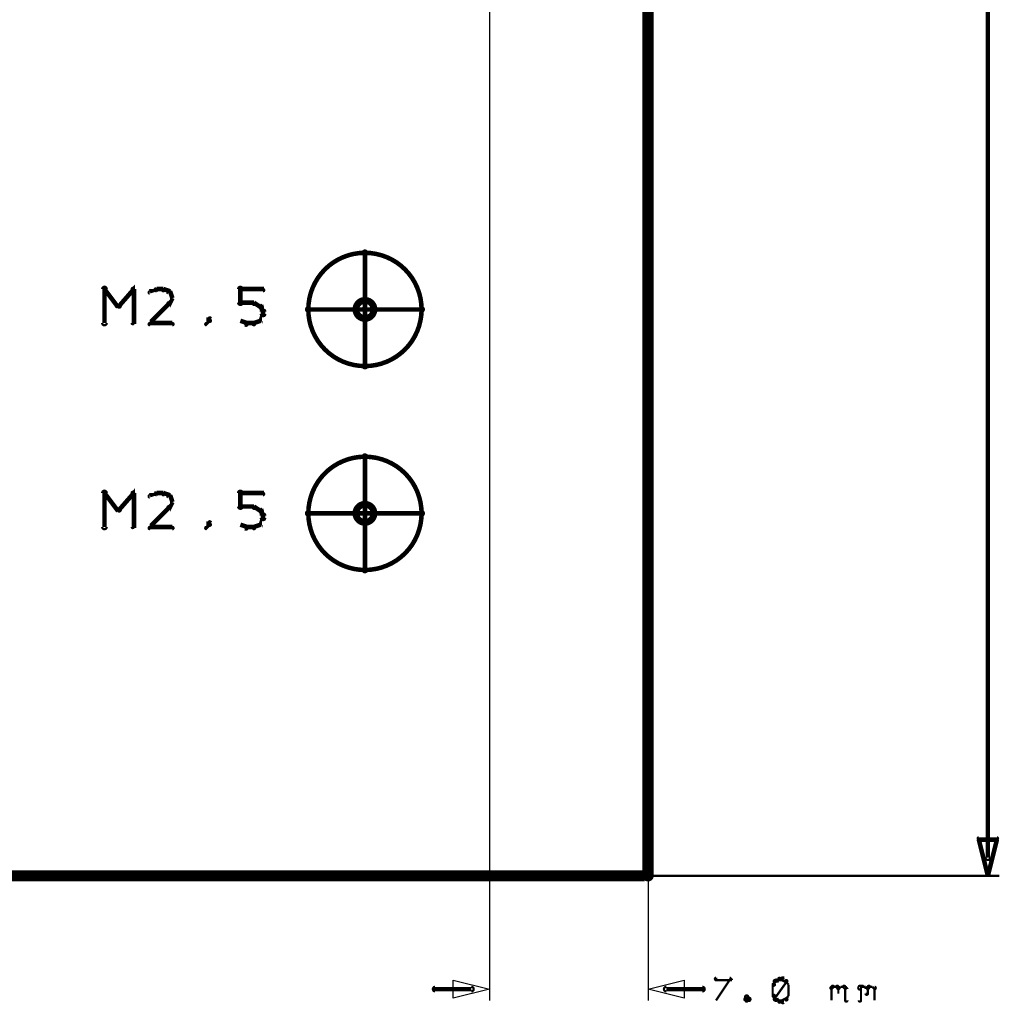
# Model space of a CAD drawing. Extents: x 26 to 524, y 33 to 520.
# Tile 41 of 95: x 203 to 246, y 228 to 271. Entities that reach past the tile are written whole.
import ezdxf

# ---------------------------------------------------------------- set-up
doc = ezdxf.new("R2010")
doc.units = 0
doc.layers.get('0').update_dxf_attribs({"linetype": 'CONTINUOUS'})
for name, color, linetype in [('BOTTOM', 22, 'CONTINUOUS'), ('COPPER', 2, 'CONTINUOUS'), ('DIMENSIONS', 3, 'CONTINUOUS'), ('DRAWING', 1, 'CONTINUOUS'), ('DRAWING2', 4, 'CONTINUOUS'), ('DRAWINGBOTTOM', 6, 'CONTINUOUS'), ('OUTLINES', 5, 'CONTINUOUS')]:
    doc.layers.add(name, color=color, linetype=linetype)

# ---------------------------------------------------------------- blocks, each defined once
blk = doc.blocks.new('M2')
at = {"const_width": 0.3}
blk.add_lwpolyline([(-0.4, 0, 1), (0.4, 0, 1)], format="xyb", close=True, dxfattribs=at)

msp = doc.modelspace()

# ---------------------------------------------------------------- linework, layer by layer
at = {"layer": 'DIMENSIONS', "color": 94}
for points, format in [([(245.4, 234.3, 0.1, 0.1, 1), (245.6, 234.3, 0, 0, 0), (245.5, 234.3, 0, 0, 0), (245.5, 234.3, 0.2, 0.2, 0), (245.5, 296.6, 0.2, 0.2, 0), (245.5, 296.6, 0, 0, 0), (245.5, 296.6, 0.1, 0.1, 0), (245.6, 296.6, 0.1, 0.1, 1), (245.4, 296.6, 0, 0, 0)], "xyseb"), ([(223.5, 284, 1), (223.5, 284), (223.5, 284), (223.5, 284), (223.5, 228), (223.5, 228), (223.5, 228), (223.5, 228, 1), (223.5, 228)], "xyb"), ([(230.5, 284, 1), (230.5, 284), (230.5, 284), (230.5, 284), (230.5, 228), (230.5, 228), (230.5, 228), (230.5, 228, 1), (230.5, 228)], "xyb"), ([(225.5, 233.5, 0.1, 0.1, 1), (225.5, 233.5, 0, 0, 0), (225.5, 233.5, 0, 0, 0), (225.5, 233.5, 0.1, 0.1, 0), (33, 233.5, 0.1, 0.1, 0), (33, 233.5, 0, 0, 0), (33, 233.5, 0.1, 0.1, 0), (33, 233.5, 0.1, 0.1, 1), (33, 233.5, 0, 0, 0)], "xyseb"), ([(228.5, 233.5, 0.1, 0.1, 1), (228.5, 233.5, 0, 0, 0), (228.5, 233.5, 0, 0, 0), (228.5, 233.5, 0.1, 0.1, 0), (50, 233.5, 0.1, 0.1, 0), (50, 233.5, 0, 0, 0), (50, 233.5, 0.1, 0.1, 0), (50, 233.5, 0.1, 0.1, 1), (50, 233.5, 0, 0, 0)], "xyseb"), ([(225.9, 233.5, 0.1, 0.1, 1), (225.9, 233.5, 0, 0, 0), (225.9, 233.5, 0, 0, 0), (225.9, 233.5, 0.1, 0.1, 0), (246, 233.5, 0.1, 0.1, 0), (246, 233.5, 0, 0, 0), (246, 233.5, 0.1, 0.1, 0), (246, 233.5, 0.1, 0.1, 1), (246, 233.5, 0, 0, 0)], "xyseb"), ([(234.1, 228.9, 0.1, 0.1, 1), (234.1, 229, 0, 0, 0), (234.1, 228.9, 0, 0, 0), (234.1, 228.9, 0.1, 0.1, 0), (233.5, 228.9, 0.1, 0.1, 0), (233.5, 228.9, 0, 0, 0), (233.5, 228.9, 0.1, 0.1, 0), (233.5, 229, 0.1, 0.1, 1), (233.5, 228.9, 0, 0, 0)], "xyseb"), ([(236.3, 228.9, 0.1, 0.1, 1), (236.3, 229, 0, 0, 0), (236.3, 228.9, 0, 0, 0), (236.3, 228.9, 0.1, 0.1, 0), (236.1, 228.8, 0.1, 0.1, 0), (236.1, 228.8, 0, 0, 0), (236.1, 228.8, 0.1, 0.1, 0), (236.1, 228.9, 0.1, 0.1, 1), (236.1, 228.8, 0, 0, 0)], "xyseb"), ([(236.4, 228.9, 0.1, 0.1, 1), (236.4, 229, 0, 0, 0), (236.4, 228.9, 0, 0, 0), (236.4, 228.9, 0.1, 0.1, 0), (236.3, 228.9, 0.1, 0.1, 0), (236.3, 228.9, 0, 0, 0), (236.3, 228.9, 0.1, 0.1, 0), (236.3, 229, 0.1, 0.1, 1), (236.3, 228.9, 0, 0, 0)], "xyseb"), ([(236.6, 228.8, 0.1, 0.1, 1), (236.6, 228.9, 0, 0, 0), (236.6, 228.8, 0, 0, 0), (236.6, 228.8, 0.1, 0.1, 0), (236.4, 228.9, 0.1, 0.1, 0), (236.4, 228.9, 0, 0, 0), (236.4, 228.9, 0.1, 0.1, 0), (236.5, 229, 0.1, 0.1, 1), (236.4, 228.9, 0, 0, 0)], "xyseb"), ([(222.7, 228.4, 0.1, 0.1, 1), (222.7, 228.6, 0, 0, 0), (222.7, 228.5, 0, 0, 0), (222.7, 228.5, 0.2, 0.2, 0), (221.1, 228.5, 0.2, 0.2, 0), (221.1, 228.5, 0, 0, 0), (221.1, 228.5, 0.1, 0.1, 0), (221.1, 228.6, 0.1, 0.1, 1), (221.1, 228.4, 0, 0, 0)], "xyseb"), ([(231.3, 228.6, 0.1, 0.1, 1), (231.3, 228.4, 0, 0, 0), (231.3, 228.5, 0, 0, 0), (231.3, 228.5, 0.2, 0.2, 0), (232.9, 228.5, 0.2, 0.2, 0), (232.9, 228.5, 0, 0, 0), (232.9, 228.5, 0.1, 0.1, 0), (232.9, 228.4, 0.1, 0.1, 1), (232.9, 228.6, 0, 0, 0)], "xyseb"), ([(233.5, 228, 0.1, 0.1, 1), (233.5, 228, 0, 0, 0), (233.5, 228, 0, 0, 0), (233.5, 228, 0.1, 0.1, 0), (234.1, 228.9, 0.1, 0.1, 0), (234.1, 228.9, 0, 0, 0), (234.1, 228.9, 0.1, 0.1, 0), (234.2, 228.9, 0.1, 0.1, 1), (234.1, 228.9, 0, 0, 0)], "xyseb"), ([(236.2, 228.8, 0.1, 0.1, 1), (236.1, 228.9, 0, 0, 0), (236.1, 228.8, 0, 0, 0), (236.1, 228.8, 0.1, 0.1, 0), (236, 228.7, 0.1, 0.1, 0), (236, 228.7, 0, 0, 0), (236, 228.7, 0.1, 0.1, 0), (236, 228.7, 0.1, 0.1, 1), (236.1, 228.7, 0, 0, 0)], "xyseb"), ([(236.1, 228.7, 0.1, 0.1, 1), (236, 228.7, 0, 0, 0), (236, 228.7, 0, 0, 0), (236, 228.7, 0.1, 0.1, 0), (236, 228.2, 0.1, 0.1, 0), (236, 228.2, 0, 0, 0), (236, 228.2, 0.1, 0.1, 0), (236, 228.2, 0.1, 0.1, 1), (236.1, 228.2, 0, 0, 0)], "xyseb"), ([(236.1, 228.1, 0.1, 0.1, 1), (236.2, 228, 0, 0, 0), (236.1, 228.1, 0, 0, 0), (236.1, 228.1, 0.1, 0.1, 0), (236.6, 228.8, 0.1, 0.1, 0), (236.6, 228.8, 0, 0, 0), (236.6, 228.8, 0.1, 0.1, 0), (236.6, 228.8, 0.1, 0.1, 1), (236.6, 228.9, 0, 0, 0)], "xyseb"), ([(236.7, 228.7, 0.1, 0.1, 1), (236.7, 228.7, 0, 0, 0), (236.7, 228.7, 0, 0, 0), (236.7, 228.7, 0.1, 0.1, 0), (236.6, 228.8, 0.1, 0.1, 0), (236.6, 228.8, 0, 0, 0), (236.6, 228.8, 0.1, 0.1, 0), (236.6, 228.9, 0.1, 0.1, 1), (236.6, 228.8, 0, 0, 0)], "xyseb"), ([(236.7, 228.2, 0.1, 0.1, 1), (236.7, 228.2, 0, 0, 0), (236.7, 228.2, 0, 0, 0), (236.7, 228.2, 0.1, 0.1, 0), (236.7, 228.7, 0.1, 0.1, 0), (236.7, 228.7, 0, 0, 0), (236.7, 228.7, 0.1, 0.1, 0), (236.7, 228.7, 0.1, 0.1, 1), (236.7, 228.7, 0, 0, 0)], "xyseb"), ([(238.6, 228.6, 0.1, 0.1, 1), (238.6, 228.5, 0, 0, 0), (238.6, 228.5, 0, 0, 0), (238.6, 228.5, 0.1, 0.1, 0), (238.7, 228.6, 0.1, 0.1, 0), (238.7, 228.6, 0, 0, 0), (238.7, 228.6, 0.1, 0.1, 0), (238.7, 228.6, 0.1, 0.1, 1), (238.6, 228.6, 0, 0, 0)], "xyseb"), ([(238.6, 228, 0.1, 0.1, 1), (238.6, 228, 0, 0, 0), (238.6, 228, 0, 0, 0), (238.6, 228, 0.1, 0.1, 0), (238.6, 228.6, 0.1, 0.1, 0), (238.6, 228.6, 0, 0, 0), (238.6, 228.6, 0.1, 0.1, 0), (238.6, 228.6, 0.1, 0.1, 1), (238.6, 228.6, 0, 0, 0)], "xyseb"), ([(238.7, 228.6, 0.1, 0.1, 1), (238.7, 228.6, 0, 0, 0), (238.7, 228.6, 0, 0, 0), (238.7, 228.6, 0.1, 0.1, 0), (238.8, 228.6, 0.1, 0.1, 0), (238.8, 228.6, 0, 0, 0), (238.8, 228.6, 0.1, 0.1, 0), (238.8, 228.6, 0.1, 0.1, 1), (238.8, 228.6, 0, 0, 0)], "xyseb"), ([(238.9, 228.6, 0.1, 0.1, 1), (238.8, 228.6, 0, 0, 0), (238.8, 228.6, 0, 0, 0), (238.8, 228.6, 0.1, 0.1, 0), (238.9, 228.5, 0.1, 0.1, 0), (238.9, 228.5, 0, 0, 0), (238.9, 228.5, 0.1, 0.1, 0), (238.9, 228.5, 0.1, 0.1, 1), (238.9, 228.6, 0, 0, 0)], "xyseb"), ([(238.9, 228.6, 0.1, 0.1, 1), (238.9, 228.5, 0, 0, 0), (238.9, 228.5, 0, 0, 0), (238.9, 228.5, 0.1, 0.1, 0), (239, 228.6, 0.1, 0.1, 0), (239, 228.6, 0, 0, 0), (239, 228.6, 0.1, 0.1, 0), (239, 228.6, 0.1, 0.1, 1), (239, 228.6, 0, 0, 0)], "xyseb"), ([(239, 228.6, 0.1, 0.1, 1), (239, 228.6, 0, 0, 0), (239, 228.6, 0, 0, 0), (239, 228.6, 0.1, 0.1, 0), (239.1, 228.6, 0.1, 0.1, 0), (239.1, 228.6, 0, 0, 0), (239.1, 228.6, 0.1, 0.1, 0), (239.1, 228.6, 0.1, 0.1, 1), (239.1, 228.6, 0, 0, 0)], "xyseb"), ([(239.2, 228.6, 0.1, 0.1, 1), (239.1, 228.6, 0, 0, 0), (239.1, 228.6, 0, 0, 0), (239.1, 228.6, 0.1, 0.1, 0), (239.2, 228.5, 0.1, 0.1, 0), (239.2, 228.5, 0, 0, 0), (239.2, 228.5, 0.1, 0.1, 0), (239.2, 228.5, 0.1, 0.1, 1), (239.2, 228.6, 0, 0, 0)], "xyseb"), ([(239.3, 228.5, 0.1, 0.1, 1), (239.2, 228.5, 0, 0, 0), (239.2, 228.5, 0, 0, 0), (239.2, 228.5, 0.1, 0.1, 0), (239.2, 228, 0.1, 0.1, 0), (239.2, 228, 0, 0, 0), (239.2, 228, 0.1, 0.1, 0), (239.2, 228, 0.1, 0.1, 1), (239.3, 228, 0, 0, 0)], "xyseb"), ([(239.8, 228.6, 0.1, 0.1, 1), (239.9, 228.5, 0, 0, 0), (239.9, 228.5, 0, 0, 0), (239.9, 228.5, 0.1, 0.1, 0), (239.9, 228.6, 0.1, 0.1, 0), (239.9, 228.6, 0, 0, 0), (239.9, 228.6, 0.1, 0.1, 0), (240, 228.6, 0.1, 0.1, 1), (239.9, 228.6, 0, 0, 0)], "xyseb"), ([(239.8, 228, 0.1, 0.1, 1), (239.9, 228, 0, 0, 0), (239.9, 228, 0, 0, 0), (239.9, 228, 0.1, 0.1, 0), (239.9, 228.6, 0.1, 0.1, 0), (239.9, 228.6, 0, 0, 0), (239.9, 228.6, 0.1, 0.1, 0), (239.9, 228.6, 0.1, 0.1, 1), (239.8, 228.6, 0, 0, 0)], "xyseb"), ([(239.9, 228.6, 0.1, 0.1, 1), (239.9, 228.6, 0, 0, 0), (239.9, 228.6, 0, 0, 0), (239.9, 228.6, 0.1, 0.1, 0), (240.1, 228.6, 0.1, 0.1, 0), (240.1, 228.6, 0, 0, 0), (240.1, 228.6, 0.1, 0.1, 0), (240.1, 228.6, 0.1, 0.1, 1), (240.1, 228.6, 0, 0, 0)], "xyseb"), ([(240.1, 228.6, 0.1, 0.1, 1), (240.1, 228.6, 0, 0, 0), (240.1, 228.6, 0, 0, 0), (240.1, 228.6, 0.1, 0.1, 0), (240.2, 228.5, 0.1, 0.1, 0), (240.2, 228.5, 0, 0, 0), (240.2, 228.5, 0.1, 0.1, 0), (240.2, 228.5, 0.1, 0.1, 1), (240.2, 228.6, 0, 0, 0)], "xyseb"), ([(240.2, 228.5, 0.1, 0.1, 1), (240.1, 228.5, 0, 0, 0), (240.2, 228.5, 0, 0, 0), (240.2, 228.5, 0.1, 0.1, 0), (240.2, 228.3, 0.1, 0.1, 0), (240.2, 228.3, 0, 0, 0), (240.2, 228.3, 0.1, 0.1, 0), (240.1, 228.3, 0.1, 0.1, 1), (240.2, 228.3, 0, 0, 0)], "xyseb"), ([(240.2, 228.6, 0.1, 0.1, 1), (240.2, 228.5, 0, 0, 0), (240.2, 228.5, 0, 0, 0), (240.2, 228.5, 0.1, 0.1, 0), (240.3, 228.6, 0.1, 0.1, 0), (240.3, 228.6, 0, 0, 0), (240.3, 228.6, 0.1, 0.1, 0), (240.3, 228.6, 0.1, 0.1, 1), (240.2, 228.6, 0, 0, 0)], "xyseb"), ([(240.3, 228.6, 0.1, 0.1, 1), (240.3, 228.6, 0, 0, 0), (240.3, 228.6, 0, 0, 0), (240.3, 228.6, 0.1, 0.1, 0), (240.4, 228.6, 0.1, 0.1, 0), (240.4, 228.6, 0, 0, 0), (240.4, 228.6, 0.1, 0.1, 0), (240.4, 228.6, 0.1, 0.1, 1), (240.4, 228.6, 0, 0, 0)], "xyseb"), ([(240.4, 228.6, 0.1, 0.1, 1), (240.4, 228.6, 0, 0, 0), (240.4, 228.6, 0, 0, 0), (240.4, 228.6, 0.1, 0.1, 0), (240.5, 228.5, 0.1, 0.1, 0), (240.5, 228.5, 0, 0, 0), (240.5, 228.5, 0.1, 0.1, 0), (240.5, 228.5, 0.1, 0.1, 1), (240.5, 228.6, 0, 0, 0)], "xyseb"), ([(234.9, 228.1, 0.1, 0.1, 1), (234.8, 228.2, 0, 0, 0), (234.9, 228.1, 0, 0, 0), (234.9, 228.1, 0.1, 0.1, 0), (234.8, 228.1, 0.1, 0.1, 0), (234.8, 228.1, 0, 0, 0), (234.8, 228.1, 0.1, 0.1, 0), (234.8, 228.1, 0.1, 0.1, 1), (234.8, 228, 0, 0, 0)], "xyseb"), ([(234.8, 228.1, 0.1, 0.1, 1), (234.8, 228, 0, 0, 0), (234.8, 228.1, 0, 0, 0), (234.8, 228.1, 0.1, 0.1, 0), (234.9, 228, 0.1, 0.1, 0), (234.9, 228, 0, 0, 0), (234.9, 228, 0.1, 0.1, 0), (234.8, 228, 0.1, 0.1, 1), (234.9, 228, 0, 0, 0)], "xyseb"), ([(234.9, 228, 0.1, 0.1, 1), (235, 228.1, 0, 0, 0), (234.9, 228.1, 0, 0, 0), (234.9, 228.1, 0.1, 0.1, 0), (234.9, 228.1, 0.1, 0.1, 0), (234.9, 228.1, 0, 0, 0), (234.9, 228.1, 0.1, 0.1, 0), (234.9, 228.2, 0.1, 0.1, 1), (234.8, 228.1, 0, 0, 0)], "xyseb"), ([(234.8, 228, 0.1, 0.1, 1), (234.9, 228, 0, 0, 0), (234.9, 228, 0, 0, 0), (234.9, 228, 0.1, 0.1, 0), (234.9, 228.1, 0.1, 0.1, 0), (234.9, 228.1, 0, 0, 0), (234.9, 228.1, 0.1, 0.1, 0), (235, 228, 0.1, 0.1, 1), (234.9, 228.1, 0, 0, 0)], "xyseb"), ([(236.1, 228.2, 0.1, 0.1, 1), (236, 228.2, 0, 0, 0), (236, 228.2, 0, 0, 0), (236, 228.2, 0.1, 0.1, 0), (236.1, 228.1, 0.1, 0.1, 0), (236.1, 228.1, 0, 0, 0), (236.1, 228.1, 0.1, 0.1, 0), (236.1, 228, 0.1, 0.1, 1), (236.2, 228.1, 0, 0, 0)], "xyseb"), ([(236.4, 228, 0.1, 0.1, 1), (236.5, 227.9, 0, 0, 0), (236.4, 228, 0, 0, 0), (236.4, 228, 0.1, 0.1, 0), (236.6, 228.1, 0.1, 0.1, 0), (236.6, 228.1, 0, 0, 0), (236.6, 228.1, 0.1, 0.1, 0), (236.6, 228, 0.1, 0.1, 1), (236.6, 228.1, 0, 0, 0)], "xyseb"), ([(236.6, 228.1, 0.1, 0.1, 1), (236.6, 228, 0, 0, 0), (236.6, 228.1, 0, 0, 0), (236.6, 228.1, 0.1, 0.1, 0), (236.7, 228.2, 0.1, 0.1, 0), (236.7, 228.2, 0, 0, 0), (236.7, 228.2, 0.1, 0.1, 0), (236.7, 228.2, 0.1, 0.1, 1), (236.7, 228.2, 0, 0, 0)], "xyseb"), ([(238.9, 228.5, 0.1, 0.1, 1), (238.9, 228.5, 0, 0, 0), (238.9, 228.5, 0, 0, 0), (238.9, 228.5, 0.1, 0.1, 0), (238.9, 228.3, 0.1, 0.1, 0), (238.9, 228.3, 0, 0, 0), (238.9, 228.3, 0.1, 0.1, 0), (238.9, 228.3, 0.1, 0.1, 1), (238.9, 228.3, 0, 0, 0)], "xyseb"), ([(240.5, 228.5, 0.1, 0.1, 1), (240.5, 228.5, 0, 0, 0), (240.5, 228.5, 0, 0, 0), (240.5, 228.5, 0.1, 0.1, 0), (240.5, 228, 0.1, 0.1, 0), (240.5, 228, 0, 0, 0), (240.5, 228, 0.1, 0.1, 0), (240.5, 228, 0.1, 0.1, 1), (240.5, 228, 0, 0, 0)], "xyseb"), ([(236.1, 228.1, 0.1, 0.1, 1), (236.1, 228, 0, 0, 0), (236.1, 228.1, 0, 0, 0), (236.1, 228.1, 0.1, 0.1, 0), (236.3, 228, 0.1, 0.1, 0), (236.3, 228, 0, 0, 0), (236.3, 228, 0.1, 0.1, 0), (236.3, 227.9, 0.1, 0.1, 1), (236.3, 228, 0, 0, 0)], "xyseb"), ([(236.3, 228, 0.1, 0.1, 1), (236.3, 227.9, 0, 0, 0), (236.3, 228, 0, 0, 0), (236.3, 228, 0.1, 0.1, 0), (236.4, 228, 0.1, 0.1, 0), (236.4, 228, 0, 0, 0), (236.4, 228, 0.1, 0.1, 0), (236.4, 227.9, 0.1, 0.1, 1), (236.4, 228, 0, 0, 0)], "xyseb")]:
    msp.add_lwpolyline(points, format=format, dxfattribs=at)
for points, format in [([(245.5, 233.5, 0.1, 0.1, 1), (245.5, 233.5, 0, 0, 0), (245.5, 233.5, 0, 0, 0), (245.5, 233.5, 0.2, 0.2, 0), (245.1, 235.1, 0, 0, 0), (245.1, 235.1, 0.1, 0.1, 0), (245.1, 235.1, 0.1, 0.1, 1), (245.1, 235.1, 0, 0, 0), (245.1, 235.2, 0.1, 0.1, 1), (245.1, 235.1, 0, 0, 0), (245.1, 235.1, 0, 0, 0), (245.1, 235.1, 0.2, 0.2, 0), (245.9, 235.1, 0, 0, 0), (245.9, 235.1, 0.1, 0.1, 0), (245.9, 235.1, 0.1, 0.1, 1), (245.9, 235.2, 0, 0, 0), (245.9, 235.1, 0.1, 0.1, 1), (245.9, 235.1, 0, 0, 0), (245.9, 235.1, 0, 0, 0), (245.9, 235.1, 0.2, 0.2, 0), (245.5, 233.5, 0.2, 0.2, 0), (245.5, 233.5, 0, 0, 0), (245.5, 233.5, 0.1, 0.1, 0), (245.5, 233.5, 0.1, 0.1, 1), (245.5, 233.5, 0, 0, 0)], "xyseb"), ([(223.5, 228.5, 1), (223.5, 228.5), (223.5, 228.5), (223.5, 228.5), (221.9, 228.1), (221.9, 228.1), (221.9, 228.1, 1), (221.9, 228.1), (221.9, 228.1, 1), (221.9, 228.1), (221.9, 228.1), (221.9, 228.1), (221.9, 228.9), (221.9, 228.9), (221.9, 228.9, 1), (221.9, 228.9), (221.9, 228.9, 1), (221.9, 228.9), (221.9, 228.9), (221.9, 228.9), (223.5, 228.5), (223.5, 228.5), (223.5, 228.5), (223.5, 228.5, 1), (223.5, 228.5)], "xyb"), ([(230.5, 228.5, 1), (230.5, 228.5), (230.5, 228.5), (230.5, 228.5), (232.1, 228.9), (232.1, 228.9), (232.1, 228.9, 1), (232.1, 228.9), (232.1, 228.9, 1), (232.1, 228.9), (232.1, 228.9), (232.1, 228.9), (232.1, 228.1), (232.1, 228.1), (232.1, 228.1, 1), (232.1, 228.1), (232.1, 228.1, 1), (232.1, 228.1), (232.1, 228.1), (232.1, 228.1), (230.5, 228.5), (230.5, 228.5), (230.5, 228.5), (230.5, 228.5, 1), (230.5, 228.5)], "xyb")]:
    msp.add_lwpolyline(points, format=format, close=True, dxfattribs=at)
at = {"layer": 'DRAWING', "color": 2}
for points in [[(75.5, 233.5, 0.5, 0.5, 0), (230.5, 233.5, 0, 0, 0), (230.5, 233.5, 0.3, 0.3, 0), (230.5, 233.4, 0.3, 0.3, 1), (230.5, 233.6, 0, 0, 0), (230.4, 233.5, 0.3, 0.3, 1), (230.6, 233.5, 0, 0, 0), (230.5, 233.5, 0, 0, 0), (230.5, 233.5, 0.5, 0.5, 0), (230.5, 363.5, 0, 0, 0), (230.5, 363.5, 0.3, 0.3, 0), (230.6, 363.5, 0.3, 0.3, 1), (230.4, 363.5, 0, 0, 0), (230.5, 363.4, 0.3, 0.3, 1), (230.5, 363.6, 0, 0, 0), (230.5, 363.5, 0, 0, 0), (230.5, 363.5, 0.5, 0.5, 0), (75.5, 363.5, 0, 0, 0)], [(206.4, 257.9, 0.1, 0.1, 1), (206.6, 257.9, 0, 0, 0), (206.5, 257.9, 0, 0, 0), (206.5, 257.9, 0.2, 0.2, 0), (206.5, 259.4, 0.2, 0.2, 0), (206.5, 259.4, 0, 0, 0), (206.5, 259.4, 0.1, 0.1, 0), (206.6, 259.4, 0.1, 0.1, 1), (206.4, 259.4, 0, 0, 0)], [(206.5, 259.4, 0.1, 0.1, 1), (206.5, 259.3, 0, 0, 0), (206.5, 259.4, 0, 0, 0), (206.5, 259.4, 0.2, 0.2, 0), (207.1, 258.6, 0.2, 0.2, 0), (207.1, 258.6, 0, 0, 0), (207.1, 258.6, 0.1, 0.1, 0), (207.1, 258.6, 0.1, 0.1, 1), (207.2, 258.7, 0, 0, 0)], [(207.1, 258.7, 0.1, 0.1, 1), (207.2, 258.6, 0, 0, 0), (207.1, 258.6, 0, 0, 0), (207.1, 258.6, 0.2, 0.2, 0), (207.8, 259.4, 0.2, 0.2, 0), (207.8, 259.4, 0, 0, 0), (207.8, 259.4, 0.1, 0.1, 0), (207.8, 259.3, 0.1, 0.1, 1), (207.7, 259.4, 0, 0, 0)], [(207.8, 259.4, 0.1, 0.1, 1), (207.7, 259.4, 0, 0, 0), (207.8, 259.4, 0, 0, 0), (207.8, 259.4, 0.2, 0.2, 0), (207.8, 257.9, 0.2, 0.2, 0), (207.8, 257.9, 0, 0, 0), (207.8, 257.9, 0.1, 0.1, 0), (207.7, 257.9, 0.1, 0.1, 1), (207.8, 257.9, 0, 0, 0)], [(208.8, 259.3, 0.1, 0.1, 1), (208.7, 259.4, 0, 0, 0), (208.8, 259.4, 0, 0, 0), (208.8, 259.4, 0.2, 0.2, 0), (208.5, 259.3, 0.2, 0.2, 0), (208.5, 259.3, 0, 0, 0), (208.5, 259.3, 0.1, 0.1, 0), (208.5, 259.3, 0.1, 0.1, 1), (208.5, 259.2, 0, 0, 0)], [(209.1, 259.3, 0.1, 0.1, 1), (209.1, 259.4, 0, 0, 0), (209.1, 259.4, 0, 0, 0), (209.1, 259.4, 0.2, 0.2, 0), (208.8, 259.4, 0.2, 0.2, 0), (208.8, 259.4, 0, 0, 0), (208.8, 259.4, 0.1, 0.1, 0), (208.8, 259.4, 0.1, 0.1, 1), (208.8, 259.3, 0, 0, 0)], [(209.4, 259.2, 0.1, 0.1, 1), (209.4, 259.3, 0, 0, 0), (209.4, 259.3, 0, 0, 0), (209.4, 259.3, 0.2, 0.2, 0), (209.1, 259.4, 0.2, 0.2, 0), (209.1, 259.4, 0, 0, 0), (209.1, 259.4, 0.1, 0.1, 0), (209.1, 259.4, 0.1, 0.1, 1), (209.1, 259.3, 0, 0, 0)], [(212.4, 258.8, 0.1, 0.1, 1), (212.6, 258.8, 0, 0, 0), (212.5, 258.8, 0, 0, 0), (212.5, 258.8, 0.2, 0.2, 0), (212.5, 259.4, 0.2, 0.2, 0), (212.5, 259.4, 0, 0, 0), (212.5, 259.4, 0.1, 0.1, 0), (212.6, 259.4, 0.1, 0.1, 1), (212.4, 259.4, 0, 0, 0)], [(212.5, 259.4, 0.1, 0.1, 1), (212.5, 259.3, 0, 0, 0), (212.5, 259.4, 0, 0, 0), (212.5, 259.4, 0.2, 0.2, 0), (213.5, 259.4, 0.2, 0.2, 0), (213.5, 259.4, 0, 0, 0), (213.5, 259.4, 0.1, 0.1, 0), (213.5, 259.3, 0.1, 0.1, 1), (213.5, 259.4, 0, 0, 0)], [(209.5, 259, 0.1, 0.1, 1), (209.5, 259, 0, 0, 0), (209.5, 259, 0, 0, 0), (209.5, 259, 0.2, 0.2, 0), (209.4, 259.3, 0.2, 0.2, 0), (209.4, 259.3, 0, 0, 0), (209.4, 259.3, 0.1, 0.1, 0), (209.4, 259.3, 0.1, 0.1, 1), (209.3, 259.2, 0, 0, 0)], [(209.3, 258.8, 0.1, 0.1, 1), (209.4, 258.7, 0, 0, 0), (209.4, 258.8, 0, 0, 0), (209.4, 258.8, 0.2, 0.2, 0), (209.5, 259, 0.2, 0.2, 0), (209.5, 259, 0, 0, 0), (209.5, 259, 0.1, 0.1, 0), (209.5, 259, 0.1, 0.1, 1), (209.5, 259, 0, 0, 0)], [(208.5, 257.9, 0.1, 0.1, 1), (208.5, 257.8, 0, 0, 0), (208.5, 257.9, 0, 0, 0), (208.5, 257.9, 0.2, 0.2, 0), (209.4, 258.8, 0.2, 0.2, 0), (209.4, 258.8, 0, 0, 0), (209.4, 258.8, 0.1, 0.1, 0), (209.4, 258.7, 0.1, 0.1, 1), (209.3, 258.8, 0, 0, 0)], [(213.1, 258.7, 0.1, 0.1, 1), (213.1, 258.8, 0, 0, 0), (213.1, 258.8, 0, 0, 0), (213.1, 258.8, 0.2, 0.2, 0), (212.5, 258.8, 0.2, 0.2, 0), (212.5, 258.8, 0, 0, 0), (212.5, 258.8, 0.1, 0.1, 0), (212.5, 258.8, 0.1, 0.1, 1), (212.5, 258.7, 0, 0, 0)], [(213.4, 258.6, 0.1, 0.1, 1), (213.4, 258.7, 0, 0, 0), (213.4, 258.6, 0, 0, 0), (213.4, 258.6, 0.2, 0.2, 0), (213.1, 258.8, 0.2, 0.2, 0), (213.1, 258.8, 0, 0, 0), (213.1, 258.8, 0.1, 0.1, 0), (213.1, 258.8, 0.1, 0.1, 1), (213.1, 258.7, 0, 0, 0)], [(213.3, 258, 0.1, 0.1, 1), (213.4, 258, 0, 0, 0), (213.4, 258, 0, 0, 0), (213.4, 258, 0.2, 0.2, 0), (213.5, 258.3, 0.2, 0.2, 0), (213.5, 258.3, 0, 0, 0), (213.5, 258.3, 0.1, 0.1, 0), (213.5, 258.2, 0.1, 0.1, 1), (213.5, 258.3, 0, 0, 0)], [(213.5, 258.4, 0.1, 0.1, 1), (213.5, 258.4, 0, 0, 0), (213.5, 258.4, 0, 0, 0), (213.5, 258.4, 0.2, 0.2, 0), (213.4, 258.6, 0.2, 0.2, 0), (213.4, 258.6, 0, 0, 0), (213.4, 258.6, 0.1, 0.1, 0), (213.4, 258.6, 0.1, 0.1, 1), (213.3, 258.6, 0, 0, 0)], [(213.4, 258.3, 0.1, 0.1, 1), (213.6, 258.3, 0, 0, 0), (213.5, 258.3, 0, 0, 0), (213.5, 258.3, 0.2, 0.2, 0), (213.5, 258.4, 0.2, 0.2, 0), (213.5, 258.4, 0, 0, 0), (213.5, 258.4, 0.1, 0.1, 0), (213.6, 258.4, 0.1, 0.1, 1), (213.4, 258.4, 0, 0, 0)], [(211.1, 258, 0.1, 0.1, 1), (211.2, 258, 0, 0, 0), (211.1, 258, 0, 0, 0), (211.1, 258, 0.2, 0.2, 0), (211.1, 258.1, 0.2, 0.2, 0), (211.1, 258.1, 0, 0, 0), (211.1, 258.1, 0.1, 0.1, 0), (211.2, 258.1, 0.1, 0.1, 1), (211.1, 258.1, 0, 0, 0)], [(209.5, 257.8, 0.1, 0.1, 1), (209.5, 257.9, 0, 0, 0), (209.5, 257.9, 0, 0, 0), (209.5, 257.9, 0.2, 0.2, 0), (208.5, 257.9, 0.2, 0.2, 0), (208.5, 257.9, 0, 0, 0), (208.5, 257.9, 0.1, 0.1, 0), (208.5, 257.9, 0.1, 0.1, 1), (208.5, 257.8, 0, 0, 0)], [(211, 257.9, 0.1, 0.1, 1), (211, 257.8, 0, 0, 0), (211, 257.9, 0, 0, 0), (211, 257.9, 0.2, 0.2, 0), (211.1, 258, 0.2, 0.2, 0), (211.1, 258, 0, 0, 0), (211.1, 258, 0.1, 0.1, 0), (211.2, 258, 0.1, 0.1, 1), (211.1, 258, 0, 0, 0)], [(212.5, 258, 0.1, 0.1, 1), (212.5, 258, 0, 0, 0), (212.5, 258, 0, 0, 0), (212.5, 258, 0.2, 0.2, 0), (212.8, 257.9, 0.2, 0.2, 0), (212.8, 257.9, 0, 0, 0), (212.8, 257.9, 0.1, 0.1, 0), (212.7, 257.8, 0.1, 0.1, 1), (212.8, 257.9, 0, 0, 0)], [(212.8, 257.9, 0.1, 0.1, 1), (212.8, 257.8, 0, 0, 0), (212.8, 257.9, 0, 0, 0), (212.8, 257.9, 0.2, 0.2, 0), (213.1, 257.9, 0.2, 0.2, 0), (213.1, 257.9, 0, 0, 0), (213.1, 257.9, 0.1, 0.1, 0), (213.1, 257.8, 0.1, 0.1, 1), (213.1, 257.9, 0, 0, 0)], [(213.1, 257.9, 0.1, 0.1, 1), (213.1, 257.8, 0, 0, 0), (213.1, 257.9, 0, 0, 0), (213.1, 257.9, 0.2, 0.2, 0), (213.4, 258, 0.2, 0.2, 0), (213.4, 258, 0, 0, 0), (213.4, 258, 0.1, 0.1, 0), (213.4, 258, 0.1, 0.1, 1), (213.4, 258, 0, 0, 0)], [(206.4, 248.9, 0.1, 0.1, 1), (206.6, 248.9, 0, 0, 0), (206.5, 248.9, 0, 0, 0), (206.5, 248.9, 0.2, 0.2, 0), (206.5, 250.4, 0.2, 0.2, 0), (206.5, 250.4, 0, 0, 0), (206.5, 250.4, 0.1, 0.1, 0), (206.6, 250.4, 0.1, 0.1, 1), (206.4, 250.4, 0, 0, 0)], [(206.5, 250.4, 0.1, 0.1, 1), (206.5, 250.3, 0, 0, 0), (206.5, 250.4, 0, 0, 0), (206.5, 250.4, 0.2, 0.2, 0), (207.1, 249.6, 0.2, 0.2, 0), (207.1, 249.6, 0, 0, 0), (207.1, 249.6, 0.1, 0.1, 0), (207.1, 249.6, 0.1, 0.1, 1), (207.2, 249.7, 0, 0, 0)], [(207.1, 249.7, 0.1, 0.1, 1), (207.2, 249.6, 0, 0, 0), (207.1, 249.6, 0, 0, 0), (207.1, 249.6, 0.2, 0.2, 0), (207.8, 250.4, 0.2, 0.2, 0), (207.8, 250.4, 0, 0, 0), (207.8, 250.4, 0.1, 0.1, 0), (207.8, 250.3, 0.1, 0.1, 1), (207.7, 250.4, 0, 0, 0)], [(207.8, 250.4, 0.1, 0.1, 1), (207.7, 250.4, 0, 0, 0), (207.8, 250.4, 0, 0, 0), (207.8, 250.4, 0.2, 0.2, 0), (207.8, 248.9, 0.2, 0.2, 0), (207.8, 248.9, 0, 0, 0), (207.8, 248.9, 0.1, 0.1, 0), (207.7, 248.9, 0.1, 0.1, 1), (207.8, 248.9, 0, 0, 0)], [(208.8, 250.3, 0.1, 0.1, 1), (208.7, 250.4, 0, 0, 0), (208.8, 250.4, 0, 0, 0), (208.8, 250.4, 0.2, 0.2, 0), (208.5, 250.3, 0.2, 0.2, 0), (208.5, 250.3, 0, 0, 0), (208.5, 250.3, 0.1, 0.1, 0), (208.5, 250.3, 0.1, 0.1, 1), (208.5, 250.2, 0, 0, 0)], [(209.1, 250.3, 0.1, 0.1, 1), (209.1, 250.4, 0, 0, 0), (209.1, 250.4, 0, 0, 0), (209.1, 250.4, 0.2, 0.2, 0), (208.8, 250.4, 0.2, 0.2, 0), (208.8, 250.4, 0, 0, 0), (208.8, 250.4, 0.1, 0.1, 0), (208.8, 250.4, 0.1, 0.1, 1), (208.8, 250.3, 0, 0, 0)], [(209.4, 250.2, 0.1, 0.1, 1), (209.4, 250.3, 0, 0, 0), (209.4, 250.3, 0, 0, 0), (209.4, 250.3, 0.2, 0.2, 0), (209.1, 250.4, 0.2, 0.2, 0), (209.1, 250.4, 0, 0, 0), (209.1, 250.4, 0.1, 0.1, 0), (209.1, 250.4, 0.1, 0.1, 1), (209.1, 250.3, 0, 0, 0)], [(209.5, 250, 0.1, 0.1, 1), (209.5, 250, 0, 0, 0), (209.5, 250, 0, 0, 0), (209.5, 250, 0.2, 0.2, 0), (209.4, 250.3, 0.2, 0.2, 0), (209.4, 250.3, 0, 0, 0), (209.4, 250.3, 0.1, 0.1, 0), (209.4, 250.3, 0.1, 0.1, 1), (209.3, 250.2, 0, 0, 0)], [(212.4, 249.8, 0.1, 0.1, 1), (212.6, 249.8, 0, 0, 0), (212.5, 249.8, 0, 0, 0), (212.5, 249.8, 0.2, 0.2, 0), (212.5, 250.4, 0.2, 0.2, 0), (212.5, 250.4, 0, 0, 0), (212.5, 250.4, 0.1, 0.1, 0), (212.6, 250.4, 0.1, 0.1, 1), (212.4, 250.4, 0, 0, 0)], [(212.5, 250.4, 0.1, 0.1, 1), (212.5, 250.3, 0, 0, 0), (212.5, 250.4, 0, 0, 0), (212.5, 250.4, 0.2, 0.2, 0), (213.5, 250.4, 0.2, 0.2, 0), (213.5, 250.4, 0, 0, 0), (213.5, 250.4, 0.1, 0.1, 0), (213.5, 250.3, 0.1, 0.1, 1), (213.5, 250.4, 0, 0, 0)], [(208.5, 248.9, 0.1, 0.1, 1), (208.5, 248.8, 0, 0, 0), (208.5, 248.9, 0, 0, 0), (208.5, 248.9, 0.2, 0.2, 0), (209.4, 249.8, 0.2, 0.2, 0), (209.4, 249.8, 0, 0, 0), (209.4, 249.8, 0.1, 0.1, 0), (209.4, 249.7, 0.1, 0.1, 1), (209.3, 249.8, 0, 0, 0)], [(209.3, 249.8, 0.1, 0.1, 1), (209.4, 249.7, 0, 0, 0), (209.4, 249.8, 0, 0, 0), (209.4, 249.8, 0.2, 0.2, 0), (209.5, 250, 0.2, 0.2, 0), (209.5, 250, 0, 0, 0), (209.5, 250, 0.1, 0.1, 0), (209.5, 250, 0.1, 0.1, 1), (209.5, 250, 0, 0, 0)], [(213.1, 249.7, 0.1, 0.1, 1), (213.1, 249.8, 0, 0, 0), (213.1, 249.8, 0, 0, 0), (213.1, 249.8, 0.2, 0.2, 0), (212.5, 249.8, 0.2, 0.2, 0), (212.5, 249.8, 0, 0, 0), (212.5, 249.8, 0.1, 0.1, 0), (212.5, 249.8, 0.1, 0.1, 1), (212.5, 249.7, 0, 0, 0)], [(213.4, 249.6, 0.1, 0.1, 1), (213.4, 249.7, 0, 0, 0), (213.4, 249.6, 0, 0, 0), (213.4, 249.6, 0.2, 0.2, 0), (213.1, 249.8, 0.2, 0.2, 0), (213.1, 249.8, 0, 0, 0), (213.1, 249.8, 0.1, 0.1, 0), (213.1, 249.8, 0.1, 0.1, 1), (213.1, 249.7, 0, 0, 0)], [(213.3, 249, 0.1, 0.1, 1), (213.4, 249, 0, 0, 0), (213.4, 249, 0, 0, 0), (213.4, 249, 0.2, 0.2, 0), (213.5, 249.3, 0.2, 0.2, 0), (213.5, 249.3, 0, 0, 0), (213.5, 249.3, 0.1, 0.1, 0), (213.5, 249.2, 0.1, 0.1, 1), (213.5, 249.3, 0, 0, 0)], [(213.5, 249.4, 0.1, 0.1, 1), (213.5, 249.4, 0, 0, 0), (213.5, 249.4, 0, 0, 0), (213.5, 249.4, 0.2, 0.2, 0), (213.4, 249.6, 0.2, 0.2, 0), (213.4, 249.6, 0, 0, 0), (213.4, 249.6, 0.1, 0.1, 0), (213.4, 249.6, 0.1, 0.1, 1), (213.3, 249.6, 0, 0, 0)], [(213.4, 249.3, 0.1, 0.1, 1), (213.6, 249.3, 0, 0, 0), (213.5, 249.3, 0, 0, 0), (213.5, 249.3, 0.2, 0.2, 0), (213.5, 249.4, 0.2, 0.2, 0), (213.5, 249.4, 0, 0, 0), (213.5, 249.4, 0.1, 0.1, 0), (213.6, 249.4, 0.1, 0.1, 1), (213.4, 249.4, 0, 0, 0)], [(211, 248.9, 0.1, 0.1, 1), (211, 248.8, 0, 0, 0), (211, 248.9, 0, 0, 0), (211, 248.9, 0.2, 0.2, 0), (211.1, 249, 0.2, 0.2, 0), (211.1, 249, 0, 0, 0), (211.1, 249, 0.1, 0.1, 0), (211.2, 249, 0.1, 0.1, 1), (211.1, 249, 0, 0, 0)], [(211.1, 249, 0.1, 0.1, 1), (211.2, 249, 0, 0, 0), (211.1, 249, 0, 0, 0), (211.1, 249, 0.2, 0.2, 0), (211.1, 249.1, 0.2, 0.2, 0), (211.1, 249.1, 0, 0, 0), (211.1, 249.1, 0.1, 0.1, 0), (211.2, 249.1, 0.1, 0.1, 1), (211.1, 249.1, 0, 0, 0)], [(212.5, 249, 0.1, 0.1, 1), (212.5, 249, 0, 0, 0), (212.5, 249, 0, 0, 0), (212.5, 249, 0.2, 0.2, 0), (212.8, 248.9, 0.2, 0.2, 0), (212.8, 248.9, 0, 0, 0), (212.8, 248.9, 0.1, 0.1, 0), (212.7, 248.8, 0.1, 0.1, 1), (212.8, 248.9, 0, 0, 0)], [(213.1, 248.9, 0.1, 0.1, 1), (213.1, 248.8, 0, 0, 0), (213.1, 248.9, 0, 0, 0), (213.1, 248.9, 0.2, 0.2, 0), (213.4, 249, 0.2, 0.2, 0), (213.4, 249, 0, 0, 0), (213.4, 249, 0.1, 0.1, 0), (213.4, 249, 0.1, 0.1, 1), (213.4, 249, 0, 0, 0)], [(209.5, 248.8, 0.1, 0.1, 1), (209.5, 248.9, 0, 0, 0), (209.5, 248.9, 0, 0, 0), (209.5, 248.9, 0.2, 0.2, 0), (208.5, 248.9, 0.2, 0.2, 0), (208.5, 248.9, 0, 0, 0), (208.5, 248.9, 0.1, 0.1, 0), (208.5, 248.9, 0.1, 0.1, 1), (208.5, 248.8, 0, 0, 0)], [(212.8, 248.9, 0.1, 0.1, 1), (212.8, 248.8, 0, 0, 0), (212.8, 248.9, 0, 0, 0), (212.8, 248.9, 0.2, 0.2, 0), (213.1, 248.9, 0.2, 0.2, 0), (213.1, 248.9, 0, 0, 0), (213.1, 248.9, 0.1, 0.1, 0), (213.1, 248.8, 0.1, 0.1, 1), (213.1, 248.9, 0, 0, 0)]]:
    msp.add_lwpolyline(points, format="xyseb", dxfattribs=at)
for points in [[(218, 261, 0.1, 0.1, 1), (218, 261.1, 0, 0, 0), (218, 261, 0, 0, 0), (218, 261, 0.2, 0.2, 0.414), (215.5, 258.5, 0, 0, 0), (215.5, 258.5, 0.1, 0.1, 0), (215.4, 258.5, 0.1, 0.1, 1), (215.5, 258.5, 0, 0, 0), (215.5, 258.6, 0.1, 0.1, 1), (215.5, 258.4, 0, 0, 0), (215.5, 258.5, 0, 0, 0), (215.5, 258.5, 0.2, 0.2, 0), (218, 258.5, 0, 0, 0), (218, 258.5, 0.1, 0.1, 0), (218, 258.4, 0.1, 0.1, 1), (218, 258.6, 0, 0, 0), (217.9, 258.5, 0.1, 0.1, 1), (218.1, 258.5, 0, 0, 0), (218, 258.5, 0, 0, 0), (218, 258.5, 0.2, 0.2, 0), (218, 261, 0.2, 0.2, 0), (218, 261, 0, 0, 0), (218, 261, 0.1, 0.1, 0), (218.1, 261, 0.1, 0.1, 1), (217.9, 261, 0, 0, 0)], [(215.5, 258.5, 0.1, 0.1, 1), (215.4, 258.5, 0, 0, 0), (215.5, 258.5, 0, 0, 0), (215.5, 258.5, 0.2, 0.2, 1), (220.5, 258.5, 0, 0, 0), (220.5, 258.5, 0.1, 0.1, 0), (220.6, 258.5, 0.1, 0.1, 1), (220.5, 258.5, 0, 0, 0), (220.5, 258.5, 0.1, 0.1, 1), (220.6, 258.5, 0, 0, 0), (220.5, 258.5, 0, 0, 0), (220.5, 258.5, 0.2, 0.2, 1), (215.5, 258.5, 0.2, 0.2, 0), (215.5, 258.5, 0, 0, 0), (215.5, 258.5, 0.1, 0.1, 0), (215.4, 258.5, 0.1, 0.1, 1), (215.5, 258.5, 0, 0, 0)], [(218, 256, 0.1, 0.1, 1), (218, 255.9, 0, 0, 0), (218, 256, 0, 0, 0), (218, 256, 0.2, 0.2, 0.414), (220.5, 258.5, 0, 0, 0), (220.5, 258.5, 0.1, 0.1, 0), (220.6, 258.5, 0.1, 0.1, 1), (220.5, 258.5, 0, 0, 0), (220.5, 258.4, 0.1, 0.1, 1), (220.5, 258.6, 0, 0, 0), (220.5, 258.5, 0, 0, 0), (220.5, 258.5, 0.2, 0.2, 0), (218, 258.5, 0, 0, 0), (218, 258.5, 0.1, 0.1, 0), (218, 258.6, 0.1, 0.1, 1), (218, 258.4, 0, 0, 0), (218.1, 258.5, 0.1, 0.1, 1), (217.9, 258.5, 0, 0, 0), (218, 258.5, 0, 0, 0), (218, 258.5, 0.2, 0.2, 0), (218, 256, 0.2, 0.2, 0), (218, 256, 0, 0, 0), (218, 256, 0.1, 0.1, 0), (217.9, 256, 0.1, 0.1, 1), (218.1, 256, 0, 0, 0)], [(218, 252, 0.1, 0.1, 1), (218, 252.1, 0, 0, 0), (218, 252, 0, 0, 0), (218, 252, 0.2, 0.2, 0.414), (215.5, 249.5, 0, 0, 0), (215.5, 249.5, 0.1, 0.1, 0), (215.4, 249.5, 0.1, 0.1, 1), (215.5, 249.5, 0, 0, 0), (215.5, 249.6, 0.1, 0.1, 1), (215.5, 249.4, 0, 0, 0), (215.5, 249.5, 0, 0, 0), (215.5, 249.5, 0.2, 0.2, 0), (218, 249.5, 0, 0, 0), (218, 249.5, 0.1, 0.1, 0), (218, 249.4, 0.1, 0.1, 1), (218, 249.6, 0, 0, 0), (217.9, 249.5, 0.1, 0.1, 1), (218.1, 249.5, 0, 0, 0), (218, 249.5, 0, 0, 0), (218, 249.5, 0.2, 0.2, 0), (218, 252, 0.2, 0.2, 0), (218, 252, 0, 0, 0), (218, 252, 0.1, 0.1, 0), (218.1, 252, 0.1, 0.1, 1), (217.9, 252, 0, 0, 0)], [(215.5, 249.5, 0.1, 0.1, 1), (215.4, 249.5, 0, 0, 0), (215.5, 249.5, 0, 0, 0), (215.5, 249.5, 0.2, 0.2, 1), (220.5, 249.5, 0, 0, 0), (220.5, 249.5, 0.1, 0.1, 0), (220.6, 249.5, 0.1, 0.1, 1), (220.5, 249.5, 0, 0, 0), (220.5, 249.5, 0.1, 0.1, 1), (220.6, 249.5, 0, 0, 0), (220.5, 249.5, 0, 0, 0), (220.5, 249.5, 0.2, 0.2, 1), (215.5, 249.5, 0.2, 0.2, 0), (215.5, 249.5, 0, 0, 0), (215.5, 249.5, 0.1, 0.1, 0), (215.4, 249.5, 0.1, 0.1, 1), (215.5, 249.5, 0, 0, 0)], [(218, 247, 0.1, 0.1, 1), (218, 246.9, 0, 0, 0), (218, 247, 0, 0, 0), (218, 247, 0.2, 0.2, 0.414), (220.5, 249.5, 0, 0, 0), (220.5, 249.5, 0.1, 0.1, 0), (220.6, 249.5, 0.1, 0.1, 1), (220.5, 249.5, 0, 0, 0), (220.5, 249.4, 0.1, 0.1, 1), (220.5, 249.6, 0, 0, 0), (220.5, 249.5, 0, 0, 0), (220.5, 249.5, 0.2, 0.2, 0), (218, 249.5, 0, 0, 0), (218, 249.5, 0.1, 0.1, 0), (218, 249.6, 0.1, 0.1, 1), (218, 249.4, 0, 0, 0), (218.1, 249.5, 0.1, 0.1, 1), (217.9, 249.5, 0, 0, 0), (218, 249.5, 0, 0, 0), (218, 249.5, 0.2, 0.2, 0), (218, 247, 0.2, 0.2, 0), (218, 247, 0, 0, 0), (218, 247, 0.1, 0.1, 0), (217.9, 247, 0.1, 0.1, 1), (218.1, 247, 0, 0, 0)]]:
    msp.add_lwpolyline(points, format="xyseb", close=True, dxfattribs=at)

# ---------------------------------------------------------------- block references
at = {"layer": 'BOTTOM', "color": 2, "rotation": 90}
for p in [(218, 258.5), (218, 249.5)]:
    msp.add_blockref('M2', p, dxfattribs=at)
at = {"layer": 'COPPER', "color": 2, "rotation": 90}
for p in [(218, 258.5), (218, 249.5)]:
    msp.add_blockref('M2', p, dxfattribs=at)
at = {"layer": 'DIMENSIONS', "color": 2, "rotation": 90}
for p in [(218, 258.5), (218, 249.5)]:
    msp.add_blockref('M2', p, dxfattribs=at)
at = {"layer": 'DRAWING', "color": 2, "rotation": 90}
for p in [(218, 258.5), (218, 249.5)]:
    msp.add_blockref('M2', p, dxfattribs=at)
at = {"layer": 'DRAWING2', "color": 2, "rotation": 90}
for p in [(218, 258.5), (218, 249.5)]:
    msp.add_blockref('M2', p, dxfattribs=at)
at = {"layer": 'DRAWINGBOTTOM', "color": 2, "rotation": 90}
for p in [(218, 258.5), (218, 249.5)]:
    msp.add_blockref('M2', p, dxfattribs=at)
at = {"layer": 'OUTLINES', "color": 2, "rotation": 90}
for p in [(218, 258.5), (218, 249.5)]:
    msp.add_blockref('M2', p, dxfattribs=at)

doc.saveas('drawing.dxf')
